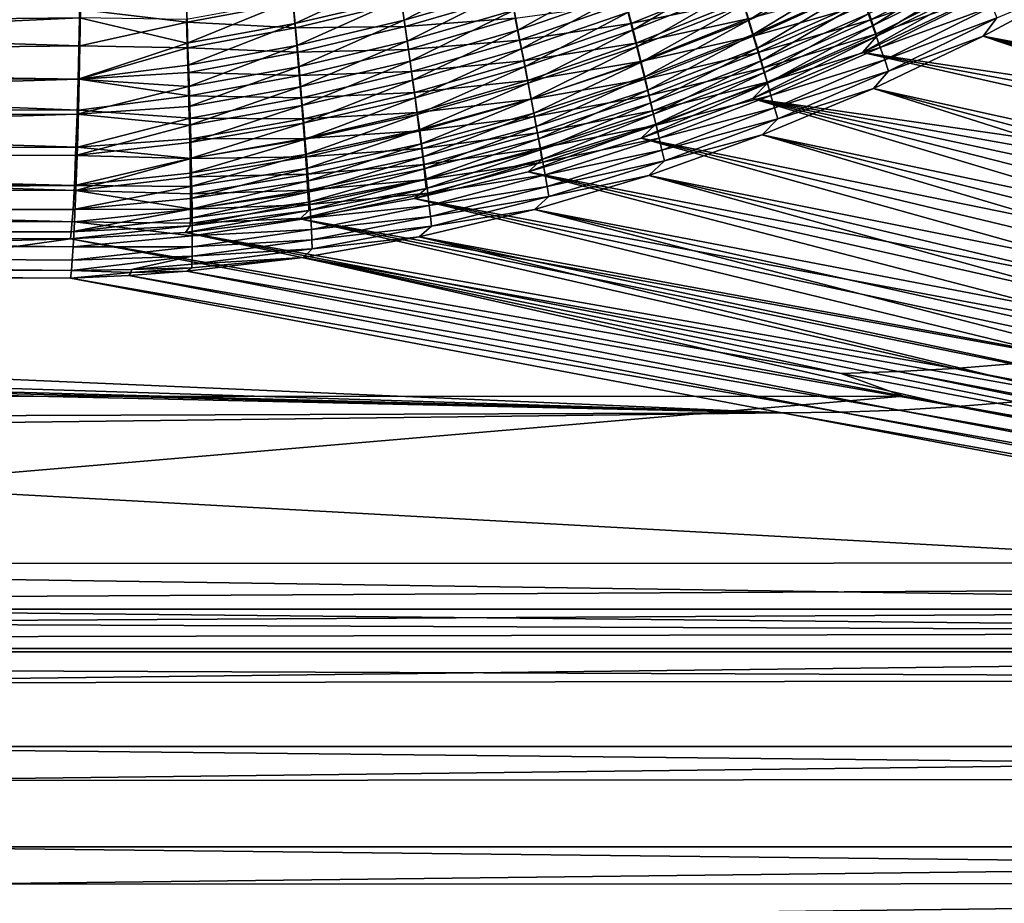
# Model space of a CAD drawing. Header units: metres. Extents: x -900 to 900, y -400 to 400.
# Tile 160 of 241: x 432 to 507, y -333 to -266. Entities that reach past the tile are written whole.
import ezdxf

# ---------------------------------------------------------------- set-up
doc = ezdxf.new("R2010")
doc.units = ezdxf.units.M

msp = doc.modelspace()

# ---------------------------------------------------------------- linework, layer by layer
at = {"layer": 'top'}
for points in [[(504.764069, -264.420868, -451.867432), (570.326721, -274.474243, -353.79895), (512.808044, -260.098267, -452.990143)], [(495.465881, -261.071411, -465.091858), (487.50293, -264.66687, -464.230652), (487.866486, -265.854248, -462.258942)], [(495.897308, -262.248932, -463.184845), (495.465881, -261.071411, -465.091858), (487.866486, -265.854248, -462.258942)], [(469.325104, -261.887573, -473.752411), (461.360962, -264.205658, -473.096497), (461.602509, -265.877258, -471.266296)], [(469.656708, -263.536346, -471.995331), (469.325104, -261.887573, -473.752411), (461.602509, -265.877258, -471.266296)], [(505.134094, -261.76944, -463.669647), (497.129272, -265.834259, -462.716797), (496.706238, -264.669159, -464.76944)], [(505.045349, -261.361603, -458.223175), (497.024231, -265.365051, -457.200165), (497.342133, -266.25946, -455.12915)], [(505.592682, -262.854706, -461.635498), (497.129272, -265.834259, -462.716797), (505.134094, -261.76944, -463.669647)], [(505.420898, -262.259888, -456.212219), (505.045349, -261.361603, -458.223175), (497.342133, -266.25946, -455.12915)], [(453.107208, -264.351135, -474.21933), (453.265381, -266.117676, -472.385132), (461.106201, -262.460815, -474.854584)], [(453.265381, -266.117676, -472.385132), (461.360962, -264.205658, -473.096497), (461.106201, -262.460815, -474.854584)], [(469.97168, -265.114563, -470.171021), (470.26947, -266.619537, -468.282349), (477.967896, -262.357849, -470.9086)], [(470.26947, -266.619537, -468.282349), (478.347412, -263.844452, -469.091064), (477.967896, -262.357849, -470.9086)], [(479.044586, -266.603699, -465.277679), (486.70224, -262.078552, -468.019196), (478.706543, -265.260559, -467.213226)], [(487.114685, -263.407715, -466.151917), (486.70224, -262.078552, -468.019196), (479.044586, -266.603699, -465.277679)], [(495.897308, -262.248932, -463.184845), (487.866486, -265.854248, -462.258942), (488.204803, -266.968109, -460.24057)], [(496.301239, -263.358154, -461.231537), (495.897308, -262.248932, -463.184845), (488.204803, -266.968109, -460.24057)], [(505.420898, -262.259888, -456.212219), (497.342133, -266.25946, -455.12915), (497.630188, -267.07901, -453.02594)], [(505.764374, -263.088379, -454.168579), (505.420898, -262.259888, -456.212219), (497.630188, -267.07901, -453.02594)], [(340.571289, -262.877563, -478.262939), (340.497589, -266.703217, -474.515503), (436.904205, -263.042786, -476.555084)], [(340.497589, -266.703217, -474.515503), (436.851135, -265.679138, -474.052673), (436.904205, -263.042786, -476.555084)], [(486.894348, -262.905365, -471.748047), (478.8815, -266.126617, -470.96759), (478.48407, -264.564972, -472.877502)], [(487.350891, -264.372803, -469.845306), (478.8815, -266.126617, -470.96759), (486.894348, -262.905365, -471.748047)], [(496.301239, -263.358154, -461.231537), (488.204803, -266.968109, -460.24057), (488.517426, -268.006805, -458.179291)], [(496.677063, -264.3974, -459.235474), (496.301239, -263.358154, -461.231537), (488.517426, -268.006805, -458.179291)], [(497.630188, -267.07901, -453.02594), (496.536896, -268.336151, -450.645538), (505.764374, -263.088379, -454.168579)], [(496.536896, -268.336151, -450.645538), (504.764069, -264.420868, -451.867432), (505.764374, -263.088379, -454.168579)], [(505.592682, -262.854706, -461.635498), (497.522858, -266.925812, -460.619263), (497.129272, -265.834259, -462.716797)], [(506.019012, -263.869873, -459.56012), (497.522858, -266.925812, -460.619263), (505.592682, -262.854706, -461.635498)], [(513.880615, -262.695221, -454.058746), (505.72049, -267.086029, -452.873993), (506.772003, -265.683319, -455.29953)], [(505.72049, -267.086029, -452.873993), (513.880615, -262.695221, -454.058746), (567.71814, -278.742065, -355.18512)], [(445.054077, -266.020081, -477.550995), (436.941589, -265.041046, -478.792389), (444.981171, -263.981232, -479.390717)], [(453.141541, -264.522949, -478.190674), (445.054077, -266.020081, -477.550995), (444.981171, -263.981232, -479.390717)], [(469.718384, -263.986572, -475.861816), (461.667511, -266.354431, -475.168915), (461.400879, -264.521667, -477.016144)], [(469.656708, -263.536346, -471.995331), (461.602509, -265.877258, -471.266296), (461.830322, -267.472809, -469.367096)], [(470.065552, -265.718536, -474.015533), (461.667511, -266.354431, -475.168915), (469.718384, -263.986572, -475.861816)], [(469.97168, -265.114563, -470.171021), (469.656708, -263.536346, -471.995331), (461.830322, -267.472809, -469.367096)], [(470.549561, -268.048584, -466.332031), (478.347412, -263.844452, -469.091064), (470.26947, -266.619537, -468.282349)], [(470.549561, -268.048584, -466.332031), (478.706543, -265.260559, -467.213226), (478.347412, -263.844452, -469.091064)], [(479.044586, -266.603699, -465.277679), (479.360931, -267.871429, -463.287262), (487.114685, -263.407715, -466.151917)], [(479.360931, -267.871429, -463.287262), (487.50293, -264.66687, -464.230652), (487.114685, -263.407715, -466.151917)], [(496.254333, -263.43222, -466.773468), (488.189423, -267.091675, -465.864136), (487.782837, -265.769043, -467.883087)], [(496.706238, -264.669159, -464.76944), (488.189423, -267.091675, -465.864136), (496.254333, -263.43222, -466.773468)], [(506.019012, -263.869873, -459.56012), (497.886383, -267.942047, -458.48053), (497.522858, -266.925812, -460.619263)], [(506.412354, -264.813293, -457.446991), (497.886383, -267.942047, -458.48053), (506.019012, -263.869873, -459.56012)], [(340.600128, -264.878418, -480.498047), (436.885895, -267.807922, -476.166199), (340.522736, -268.896362, -476.562286)], [(436.941589, -265.041046, -478.792389), (436.885895, -267.807922, -476.166199), (340.600128, -264.878418, -480.498047)], [(444.998718, -265.826019, -473.535126), (445.057251, -267.607117, -471.619995), (453.107208, -264.351135, -474.21933)], [(453.316986, -266.458099, -476.345215), (445.054077, -266.020081, -477.550995), (453.141541, -264.522949, -478.190674)], [(445.057251, -267.607117, -471.619995), (453.265381, -266.117676, -472.385132), (453.107208, -264.351135, -474.21933)], [(461.400879, -264.521667, -477.016144), (453.316986, -266.458099, -476.345215), (453.141541, -264.522949, -478.190674)], [(461.360962, -264.205658, -473.096497), (453.265381, -266.117676, -472.385132), (453.413696, -267.805359, -470.476746)], [(461.667511, -266.354431, -475.168915), (453.316986, -266.458099, -476.345215), (461.400879, -264.521667, -477.016144)], [(461.602509, -265.877258, -471.266296), (461.360962, -264.205658, -473.096497), (453.413696, -267.805359, -470.476746)], [(478.48407, -264.564972, -472.877502), (470.395264, -267.376343, -472.098633), (470.065552, -265.718536, -474.015533)], [(478.8815, -266.126617, -470.96759), (470.395264, -267.376343, -472.098633), (478.48407, -264.564972, -472.877502)], [(487.350891, -264.372803, -469.845306), (479.257507, -267.614166, -468.994324), (478.8815, -266.126617, -470.96759)], [(487.782837, -265.769043, -467.883087), (479.257507, -267.614166, -468.994324), (487.350891, -264.372803, -469.845306)], [(487.50293, -264.66687, -464.230652), (479.360931, -267.871429, -463.287262), (479.655151, -269.06192, -461.245758)], [(487.866486, -265.854248, -462.258942), (487.50293, -264.66687, -464.230652), (479.655151, -269.06192, -461.245758)], [(496.706238, -264.669159, -464.76944), (488.570099, -268.338837, -463.792206), (488.189423, -267.091675, -465.864136)], [(488.517426, -268.006805, -458.179291), (488.803802, -268.968628, -456.078888), (496.677063, -264.3974, -459.235474)], [(497.129272, -265.834259, -462.716797), (488.570099, -268.338837, -463.792206), (496.706238, -264.669159, -464.76944)], [(488.803802, -268.968628, -456.078888), (497.024231, -265.365051, -457.200165), (496.677063, -264.3974, -459.235474)], [(504.764069, -264.420868, -451.867432), (496.536896, -268.336151, -450.645538), (562.418762, -278.140717, -353.965668)], [(506.412354, -264.813293, -457.446991), (498.219177, -268.881287, -456.304291), (497.886383, -267.942047, -458.48053)], [(506.772003, -265.683319, -455.29953), (498.219177, -268.881287, -456.304291), (506.412354, -264.813293, -457.446991)], [(562.418762, -278.140717, -353.965668), (566.39447, -276.357086, -353.881592), (504.764069, -264.420868, -451.867432)], [(566.39447, -276.357086, -353.881592), (570.326721, -274.474243, -353.79895), (504.764069, -264.420868, -451.867432)], [(445.054077, -266.020081, -477.550995), (436.885895, -267.807922, -476.166199), (436.941589, -265.041046, -478.792389)], [(461.830322, -267.472809, -469.367096), (462.044067, -268.989441, -467.401947), (469.97168, -265.114563, -470.171021)], [(462.044067, -268.989441, -467.401947), (470.26947, -266.619537, -468.282349), (469.97168, -265.114563, -470.171021)], [(470.811371, -269.398956, -464.322906), (478.706543, -265.260559, -467.213226), (470.549561, -268.048584, -466.332031)], [(470.811371, -269.398956, -464.322906), (479.044586, -266.603699, -465.277679), (478.706543, -265.260559, -467.213226)], [(497.024231, -265.365051, -457.200165), (488.803802, -268.968628, -456.078888), (489.063446, -269.851837, -453.943207)], [(497.342133, -266.25946, -455.12915), (497.024231, -265.365051, -457.200165), (489.063446, -269.851837, -453.943207)], [(340.497589, -266.703217, -474.515503), (340.418884, -270.178833, -470.439514), (436.851135, -265.679138, -474.052673)], [(340.418884, -270.178833, -470.439514), (436.740387, -270.364044, -468.727631), (436.851135, -265.679138, -474.052673)], [(436.740387, -270.364044, -468.727631), (445.057251, -267.607117, -471.619995), (436.851135, -265.679138, -474.052673)], [(445.057251, -267.607117, -471.619995), (444.998718, -265.826019, -473.535126), (436.851135, -265.679138, -474.052673)], [(445.121124, -267.976532, -475.623352), (436.885895, -267.807922, -476.166199), (445.054077, -266.020081, -477.550995)], [(453.316986, -266.458099, -476.345215), (445.121124, -267.976532, -475.623352), (445.054077, -266.020081, -477.550995)], [(453.265381, -266.117676, -472.385132), (445.057251, -267.607117, -471.619995), (445.110046, -269.303314, -469.628571)], [(453.413696, -267.805359, -470.476746), (453.265381, -266.117676, -472.385132), (445.110046, -269.303314, -469.628571)], [(461.667511, -266.354431, -475.168915), (453.482391, -268.313568, -474.418274), (453.316986, -266.458099, -476.345215)], [(461.602509, -265.877258, -471.266296), (453.413696, -267.805359, -470.476746), (453.55191, -269.411072, -468.497498)], [(461.920258, -268.110291, -473.246002), (453.482391, -268.313568, -474.418274), (461.667511, -266.354431, -475.168915)], [(461.830322, -267.472809, -469.367096), (461.602509, -265.877258, -471.266296), (453.55191, -269.411072, -468.497498)], [(470.065552, -265.718536, -474.015533), (461.920258, -268.110291, -473.246002), (461.667511, -266.354431, -475.168915)], [(470.395264, -267.376343, -472.098633), (461.920258, -268.110291, -473.246002), (470.065552, -265.718536, -474.015533)], [(478.8815, -266.126617, -470.96759), (470.70697, -268.957153, -470.114075), (470.395264, -267.376343, -472.098633)], [(479.257507, -267.614166, -468.994324), (470.70697, -268.957153, -470.114075), (478.8815, -266.126617, -470.96759)], [(487.782837, -265.769043, -467.883087), (479.61142, -269.024963, -466.960449), (479.257507, -267.614166, -468.994324)], [(488.189423, -267.091675, -465.864136), (479.61142, -269.024963, -466.960449), (487.782837, -265.769043, -467.883087)], [(487.866486, -265.854248, -462.258942), (479.655151, -269.06192, -461.245758), (479.926819, -270.17337, -459.157288)], [(488.204803, -266.968109, -460.24057), (487.866486, -265.854248, -462.258942), (479.926819, -270.17337, -459.157288)], [(497.129272, -265.834259, -462.716797), (488.924316, -269.508728, -461.671234), (488.570099, -268.338837, -463.792206)], [(497.522858, -266.925812, -460.619263), (488.924316, -269.508728, -461.671234), (497.129272, -265.834259, -462.716797)], [(497.342133, -266.25946, -455.12915), (489.063446, -269.851837, -453.943207), (489.295837, -270.654755, -451.77597)], [(497.630188, -267.07901, -453.02594), (497.342133, -266.25946, -455.12915), (489.295837, -270.654755, -451.77597)], [(506.772003, -265.683319, -455.29953), (498.520721, -269.741791, -454.094238), (498.219177, -268.881287, -456.304291)], [(505.72049, -267.086029, -452.873993), (498.520721, -269.741791, -454.094238), (506.772003, -265.683319, -455.29953)], [(453.482391, -268.313568, -474.418274), (445.121124, -267.976532, -475.623352), (453.316986, -266.458099, -476.345215)], [(462.243286, -270.424255, -465.373871), (470.26947, -266.619537, -468.282349), (462.044067, -268.989441, -467.401947)], [(462.243286, -270.424255, -465.373871), (470.549561, -268.048584, -466.332031), (470.26947, -266.619537, -468.282349)], [(471.054413, -270.668121, -462.258087), (479.044586, -266.603699, -465.277679), (470.811371, -269.398956, -464.322906)], [(471.054413, -270.668121, -462.258087), (479.360931, -267.871429, -463.287262), (479.044586, -266.603699, -465.277679)], [(488.189423, -267.091675, -465.864136), (479.942596, -270.356506, -464.868896), (479.61142, -269.024963, -466.960449)], [(488.204803, -266.968109, -460.24057), (479.926819, -270.17337, -459.157288), (480.175537, -271.204041, -457.025909)], [(488.570099, -268.338837, -463.792206), (479.942596, -270.356506, -464.868896), (488.189423, -267.091675, -465.864136)], [(488.517426, -268.006805, -458.179291), (488.204803, -266.968109, -460.24057), (480.175537, -271.204041, -457.025909)], [(489.295837, -270.654755, -451.77597), (488.155823, -271.82077, -449.323639), (497.630188, -267.07901, -453.02594)], [(488.155823, -271.82077, -449.323639), (496.536896, -268.336151, -450.645538), (497.630188, -267.07901, -453.02594)], [(497.522858, -266.925812, -460.619263), (489.251556, -270.599548, -459.505219), (488.924316, -269.508728, -461.671234)], [(497.886383, -267.942047, -458.48053), (489.251556, -270.599548, -459.505219), (497.522858, -266.925812, -460.619263)], [(505.72049, -267.086029, -452.873993), (497.37558, -271.06369, -451.585632), (498.520721, -269.741791, -454.094238)], [(497.37558, -271.06369, -451.585632), (505.72049, -267.086029, -452.873993), (555.512085, -283.908905, -355.348236)], [(555.512085, -283.908905, -355.348236), (505.72049, -267.086029, -452.873993), (559.624451, -282.286499, -355.293549)], [(559.624451, -282.286499, -355.293549), (505.72049, -267.086029, -452.873993), (563.69397, -280.563904, -355.239166)], [(505.72049, -267.086029, -452.873993), (567.71814, -278.742065, -355.18512), (563.69397, -280.563904, -355.239166)], [(436.885895, -267.807922, -476.166199), (436.828918, -270.352386, -473.442017), (340.522736, -268.896362, -476.562286)], [(445.110046, -269.303314, -469.628571), (445.057251, -267.607117, -471.619995), (436.740387, -270.364044, -468.727631)], [(445.121124, -267.976532, -475.623352), (436.828918, -270.352386, -473.442017), (436.885895, -267.807922, -476.166199)], [(453.413696, -267.805359, -470.476746), (445.110046, -269.303314, -469.628571), (445.156952, -270.911377, -467.564484)], [(453.55191, -269.411072, -468.497498), (453.413696, -267.805359, -470.476746), (445.156952, -270.911377, -467.564484)], [(453.55191, -269.411072, -468.497498), (453.679749, -270.931824, -466.450775), (461.830322, -267.472809, -469.367096)], [(453.679749, -270.931824, -466.450775), (462.044067, -268.989441, -467.401947), (461.830322, -267.472809, -469.367096)], [(470.395264, -267.376343, -472.098633), (462.158661, -269.786163, -471.250549), (461.920258, -268.110291, -473.246002)], [(470.70697, -268.957153, -470.114075), (462.158661, -269.786163, -471.250549), (470.395264, -267.376343, -472.098633)], [(479.257507, -267.614166, -468.994324), (471.000122, -270.45813, -468.064789), (470.70697, -268.957153, -470.114075)], [(479.61142, -269.024963, -466.960449), (471.000122, -270.45813, -468.064789), (479.257507, -267.614166, -468.994324)], [(471.278351, -271.854187, -460.141663), (479.360931, -267.871429, -463.287262), (471.054413, -270.668121, -462.258087)], [(479.655151, -269.06192, -461.245758), (479.360931, -267.871429, -463.287262), (471.278351, -271.854187, -460.141663)], [(445.182251, -269.847168, -473.611664), (436.828918, -270.352386, -473.442017), (445.121124, -267.976532, -475.623352)], [(453.482391, -268.313568, -474.418274), (445.182251, -269.847168, -473.611664), (445.121124, -267.976532, -475.623352)], [(453.637512, -270.086151, -472.413391), (445.182251, -269.847168, -473.611664), (453.482391, -268.313568, -474.418274)], [(461.920258, -268.110291, -473.246002), (453.637512, -270.086151, -472.413391), (453.482391, -268.313568, -474.418274)], [(462.158661, -269.786163, -471.250549), (453.637512, -270.086151, -472.413391), (461.920258, -268.110291, -473.246002)], [(462.427582, -271.774384, -463.28598), (470.549561, -268.048584, -466.332031), (462.243286, -270.424255, -465.373871)], [(462.427582, -271.774384, -463.28598), (470.811371, -269.398956, -464.322906), (470.549561, -268.048584, -466.332031)], [(488.570099, -268.338837, -463.792206), (480.250549, -271.606781, -462.723724), (479.942596, -270.356506, -464.868896)], [(480.175537, -271.204041, -457.025909), (480.400848, -272.152222, -454.855713), (488.517426, -268.006805, -458.179291)], [(488.924316, -269.508728, -461.671234), (480.250549, -271.606781, -462.723724), (488.570099, -268.338837, -463.792206)], [(480.400848, -272.152222, -454.855713), (488.803802, -268.968628, -456.078888), (488.517426, -268.006805, -458.179291)], [(496.536896, -268.336151, -450.645538), (488.155823, -271.82077, -449.323639), (554.347351, -281.404938, -354.138031)], [(497.886383, -267.942047, -458.48053), (489.551331, -271.609528, -457.298126), (489.251556, -270.599548, -459.505219)], [(498.219177, -268.881287, -456.304291), (489.551331, -271.609528, -457.298126), (497.886383, -267.942047, -458.48053)], [(496.536896, -268.336151, -450.645538), (558.402222, -279.8237, -354.051178), (562.418762, -278.140717, -353.965668)], [(558.402222, -279.8237, -354.051178), (496.536896, -268.336151, -450.645538), (554.347351, -281.404938, -354.138031)], [(340.522736, -268.896362, -476.562286), (436.769562, -272.730377, -470.571411), (340.440094, -272.546661, -472.281403)], [(340.522736, -268.896362, -476.562286), (436.828918, -270.352386, -473.442017), (436.769562, -272.730377, -470.571411)], [(445.156952, -270.911377, -467.564484), (445.110046, -269.303314, -469.628571), (436.740387, -270.364044, -468.727631)], [(453.679749, -270.931824, -466.450775), (453.796936, -272.364563, -464.339935), (462.044067, -268.989441, -467.401947)], [(453.796936, -272.364563, -464.339935), (462.243286, -270.424255, -465.373871), (462.044067, -268.989441, -467.401947)], [(470.70697, -268.957153, -470.114075), (462.382263, -271.379089, -469.185822), (462.158661, -269.786163, -471.250549)], [(471.000122, -270.45813, -468.064789), (462.382263, -271.379089, -469.185822), (470.70697, -268.957153, -470.114075)], [(479.61142, -269.024963, -466.960449), (471.274109, -271.876404, -465.953735), (471.000122, -270.45813, -468.064789)], [(479.942596, -270.356506, -464.868896), (471.274109, -271.876404, -465.953735), (479.61142, -269.024963, -466.960449)], [(479.655151, -269.06192, -461.245758), (471.278351, -271.854187, -460.141663), (471.482819, -272.955353, -457.978058)], [(479.926819, -270.17337, -459.157288), (479.655151, -269.06192, -461.245758), (471.482819, -272.955353, -457.978058)], [(488.803802, -268.968628, -456.078888), (480.400848, -272.152222, -454.855713), (480.602386, -273.016144, -452.650787)], [(489.063446, -269.851837, -453.943207), (488.803802, -268.968628, -456.078888), (480.602386, -273.016144, -452.650787)], [(498.219177, -268.881287, -456.304291), (489.823029, -272.536896, -455.053955), (489.551331, -271.609528, -457.298126)], [(498.520721, -269.741791, -454.094238), (489.823029, -272.536896, -455.053955), (498.219177, -268.881287, -456.304291)], [(445.237335, -271.628632, -471.519806), (436.828918, -270.352386, -473.442017), (445.182251, -269.847168, -473.611664)], [(445.156952, -270.911377, -467.564484), (445.197937, -272.428131, -465.431458), (453.55191, -269.411072, -468.497498)], [(453.637512, -270.086151, -472.413391), (445.237335, -271.628632, -471.519806), (445.182251, -269.847168, -473.611664)], [(445.197937, -272.428131, -465.431458), (453.679749, -270.931824, -466.450775), (453.55191, -269.411072, -468.497498)], [(453.782043, -271.772644, -470.334076), (445.237335, -271.628632, -471.519806), (453.637512, -270.086151, -472.413391)], [(462.158661, -269.786163, -471.250549), (453.782043, -271.772644, -470.334076), (453.637512, -270.086151, -472.413391)], [(462.382263, -271.379089, -469.185822), (453.782043, -271.772644, -470.334076), (462.158661, -269.786163, -471.250549)], [(462.427582, -271.774384, -463.28598), (462.596527, -273.03714, -461.141571), (470.811371, -269.398956, -464.322906)], [(462.596527, -273.03714, -461.141571), (471.054413, -270.668121, -462.258087), (470.811371, -269.398956, -464.322906)], [(488.924316, -269.508728, -461.671234), (480.534882, -272.774017, -460.529175), (480.250549, -271.606781, -462.723724)], [(489.251556, -270.599548, -459.505219), (480.534882, -272.774017, -460.529175), (488.924316, -269.508728, -461.671234)], [(489.063446, -269.851837, -453.943207), (480.602386, -273.016144, -452.650787), (480.779694, -273.794037, -450.415192)], [(489.295837, -270.654755, -451.77597), (489.063446, -269.851837, -453.943207), (480.779694, -273.794037, -450.415192)], [(498.520721, -269.741791, -454.094238), (490.066193, -273.379852, -452.776703), (489.823029, -272.536896, -455.053955)], [(497.37558, -271.06369, -451.585632), (490.066193, -273.379852, -452.776703), (498.520721, -269.741791, -454.094238)], [(340.418884, -270.178833, -470.439514), (340.335846, -273.277374, -466.067139), (436.740387, -270.364044, -468.727631)], [(340.335846, -273.277374, -466.067139), (436.664856, -273.025452, -465.030182), (436.740387, -270.364044, -468.727631)], [(436.740387, -270.364044, -468.727631), (436.664856, -273.025452, -465.030182), (445.156952, -270.911377, -467.564484)], [(445.237335, -271.628632, -471.519806), (436.769562, -272.730377, -470.571411), (436.828918, -270.352386, -473.442017)], [(453.903229, -273.706207, -462.168304), (462.243286, -270.424255, -465.373871), (453.796936, -272.364563, -464.339935)], [(453.903229, -273.706207, -462.168304), (462.427582, -271.774384, -463.28598), (462.243286, -270.424255, -465.373871)], [(471.000122, -270.45813, -468.064789), (462.590698, -272.886017, -467.055023), (462.382263, -271.379089, -469.185822)], [(471.274109, -271.876404, -465.953735), (462.590698, -272.886017, -467.055023), (471.000122, -270.45813, -468.064789)], [(462.749939, -274.210541, -458.94516), (471.054413, -270.668121, -462.258087), (462.596527, -273.03714, -461.141571)], [(462.749939, -274.210541, -458.94516), (471.278351, -271.854187, -460.141663), (471.054413, -270.668121, -462.258087)], [(479.942596, -270.356506, -464.868896), (471.528442, -273.209351, -463.784119), (471.274109, -271.876404, -465.953735)], [(479.926819, -270.17337, -459.157288), (471.482819, -272.955353, -457.978058), (471.667572, -273.969818, -455.771698)], [(480.250549, -271.606781, -462.723724), (471.528442, -273.209351, -463.784119), (479.942596, -270.356506, -464.868896)], [(480.175537, -271.204041, -457.025909), (479.926819, -270.17337, -459.157288), (471.667572, -273.969818, -455.771698)], [(480.779694, -273.794037, -450.415192), (479.650085, -274.851288, -447.900909), (489.295837, -270.654755, -451.77597)], [(479.650085, -274.851288, -447.900909), (488.155823, -271.82077, -449.323639), (489.295837, -270.654755, -451.77597)], [(489.251556, -270.599548, -459.505219), (480.795135, -273.856323, -458.289612), (480.534882, -272.774017, -460.529175)], [(489.551331, -271.609528, -457.298126), (480.795135, -273.856323, -458.289612), (489.251556, -270.599548, -459.505219)], [(436.664856, -273.025452, -465.030182), (445.197937, -272.428131, -465.431458), (445.156952, -270.911377, -467.564484)], [(445.286285, -273.317566, -469.351654), (436.769562, -272.730377, -470.571411), (445.237335, -271.628632, -471.519806)], [(445.197937, -272.428131, -465.431458), (445.232819, -273.850342, -463.233154), (453.679749, -270.931824, -466.450775)], [(445.232819, -273.850342, -463.233154), (453.796936, -272.364563, -464.339935), (453.679749, -270.931824, -466.450775)], [(453.782043, -271.772644, -470.334076), (445.286285, -273.317566, -469.351654), (445.237335, -271.628632, -471.519806)], [(462.382263, -271.379089, -469.185822), (453.91568, -273.369812, -468.183899), (453.782043, -271.772644, -470.334076)], [(462.590698, -272.886017, -467.055023), (453.91568, -273.369812, -468.183899), (462.382263, -271.379089, -469.185822)], [(480.250549, -271.606781, -462.723724), (471.762726, -274.454926, -461.560333), (471.528442, -273.209351, -463.784119)], [(471.667572, -273.969818, -455.771698), (471.832214, -274.895813, -453.527008), (480.175537, -271.204041, -457.025909)], [(480.534882, -272.774017, -460.529175), (471.762726, -274.454926, -461.560333), (480.250549, -271.606781, -462.723724)], [(471.832214, -274.895813, -453.527008), (480.400848, -272.152222, -454.855713), (480.175537, -271.204041, -457.025909)], [(489.551331, -271.609528, -457.298126), (481.030884, -274.851898, -456.009247), (480.795135, -273.856323, -458.289612)], [(489.823029, -272.536896, -455.053955), (481.030884, -274.851898, -456.009247), (489.551331, -271.609528, -457.298126)], [(497.37558, -271.06369, -451.585632), (488.875488, -274.604492, -450.192993), (490.066193, -273.379852, -452.776703)], [(488.875488, -274.604492, -450.192993), (497.37558, -271.06369, -451.585632), (547.168518, -286.849579, -355.458313)], [(547.168518, -286.849579, -355.458313), (497.37558, -271.06369, -451.585632), (551.359253, -285.430206, -355.403168)], [(497.37558, -271.06369, -451.585632), (555.512085, -283.908905, -355.348236), (551.359253, -285.430206, -355.403168)], [(453.796936, -272.364563, -464.339935), (445.232819, -273.850342, -463.233154), (445.261566, -275.174774, -460.973297)], [(445.261566, -275.174774, -460.973297), (453.903229, -273.706207, -462.168304), (453.796936, -272.364563, -464.339935)], [(453.91568, -273.369812, -468.183899), (445.286285, -273.317566, -469.351654), (453.782043, -271.772644, -470.334076)], [(453.903229, -273.706207, -462.168304), (453.998322, -274.953949, -459.939545), (462.427582, -271.774384, -463.28598)], [(453.998322, -274.953949, -459.939545), (462.596527, -273.03714, -461.141571), (462.427582, -271.774384, -463.28598)], [(471.274109, -271.876404, -465.953735), (462.783447, -274.303986, -464.861359), (462.590698, -272.886017, -467.055023)], [(471.278351, -271.854187, -460.141663), (462.749939, -274.210541, -458.94516), (462.887573, -275.292816, -456.701569)], [(471.528442, -273.209351, -463.784119), (462.783447, -274.303986, -464.861359), (471.274109, -271.876404, -465.953735)], [(471.482819, -272.955353, -457.978058), (471.278351, -271.854187, -460.141663), (462.887573, -275.292816, -456.701569)], [(480.400848, -272.152222, -454.855713), (471.832214, -274.895813, -453.527008), (471.976501, -275.731537, -451.248383)], [(480.602386, -273.016144, -452.650787), (480.400848, -272.152222, -454.855713), (471.976501, -275.731537, -451.248383)], [(537.792786, -286.707977, -354.497742), (488.155823, -271.82077, -449.323639), (479.650085, -274.851288, -447.900909)], [(541.976929, -285.535736, -354.406097), (546.132324, -284.261078, -354.315552), (488.155823, -271.82077, -449.323639)], [(546.132324, -284.261078, -354.315552), (550.256592, -282.884094, -354.226166), (488.155823, -271.82077, -449.323639)], [(488.155823, -271.82077, -449.323639), (550.256592, -282.884094, -354.226166), (554.347351, -281.404938, -354.138031)], [(537.792786, -286.707977, -354.497742), (541.976929, -285.535736, -354.406097), (488.155823, -271.82077, -449.323639)], [(340.335846, -273.277374, -466.067139), (340.249023, -275.971863, -461.430695), (436.664856, -273.025452, -465.030182)], [(340.249023, -275.971863, -461.430695), (436.557739, -276.171478, -459.708313), (436.664856, -273.025452, -465.030182)], [(340.440094, -272.546661, -472.281403), (436.690247, -275.525055, -466.688873), (340.352875, -275.800964, -467.68927)], [(436.769562, -272.730377, -470.571411), (436.690247, -275.525055, -466.688873), (340.440094, -272.546661, -472.281403)], [(436.664856, -273.025452, -465.030182), (436.557739, -276.171478, -459.708313), (445.232819, -273.850342, -463.233154)], [(445.197937, -272.428131, -465.431458), (436.664856, -273.025452, -465.030182), (445.232819, -273.850342, -463.233154)], [(445.286285, -273.317566, -469.351654), (436.690247, -275.525055, -466.688873), (436.769562, -272.730377, -470.571411)], [(462.590698, -272.886017, -467.055023), (454.038177, -274.874512, -465.966339), (453.91568, -273.369812, -468.183899)], [(453.998322, -274.953949, -459.939545), (454.082153, -276.105774, -457.6586), (462.596527, -273.03714, -461.141571)], [(462.783447, -274.303986, -464.861359), (454.038177, -274.874512, -465.966339), (462.590698, -272.886017, -467.055023)], [(454.082153, -276.105774, -457.6586), (462.749939, -274.210541, -458.94516), (462.596527, -273.03714, -461.141571)], [(471.482819, -272.955353, -457.978058), (462.887573, -275.292816, -456.701569), (463.009216, -276.282104, -454.415588)], [(471.667572, -273.969818, -455.771698), (471.482819, -272.955353, -457.978058), (463.009216, -276.282104, -454.415588)], [(480.534882, -272.774017, -460.529175), (471.976654, -275.611237, -459.287018), (471.762726, -274.454926, -461.560333)], [(480.602386, -273.016144, -452.650787), (471.976501, -275.731537, -451.248383), (472.100098, -276.47522, -448.940277)], [(480.795135, -273.856323, -458.289612), (471.976654, -275.611237, -459.287018), (480.534882, -272.774017, -460.529175)], [(480.779694, -273.794037, -450.415192), (480.602386, -273.016144, -452.650787), (472.100098, -276.47522, -448.940277)], [(489.823029, -272.536896, -455.053955), (481.241669, -275.758881, -453.692444), (481.030884, -274.851898, -456.009247)], [(490.066193, -273.379852, -452.776703), (481.241669, -275.758881, -453.692444), (489.823029, -272.536896, -455.053955)], [(445.232819, -273.850342, -463.233154), (436.557739, -276.171478, -459.708313), (445.261566, -275.174774, -460.973297)], [(445.32901, -274.910522, -467.111084), (436.690247, -275.525055, -466.688873), (445.286285, -273.317566, -469.351654)], [(445.261566, -275.174774, -460.973297), (445.284058, -276.398407, -458.655853), (453.903229, -273.706207, -462.168304)], [(445.284058, -276.398407, -458.655853), (453.998322, -274.953949, -459.939545), (453.903229, -273.706207, -462.168304)], [(453.91568, -273.369812, -468.183899), (445.32901, -274.910522, -467.111084), (445.286285, -273.317566, -469.351654)], [(454.038177, -274.874512, -465.966339), (445.32901, -274.910522, -467.111084), (453.91568, -273.369812, -468.183899)], [(471.528442, -273.209351, -463.784119), (462.960175, -275.630096, -462.608337), (462.783447, -274.303986, -464.861359)], [(471.762726, -274.454926, -461.560333), (462.960175, -275.630096, -462.608337), (471.528442, -273.209351, -463.784119)], [(472.100098, -276.47522, -448.940277), (471.048981, -277.404327, -446.376526), (480.779694, -273.794037, -450.415192)], [(471.048981, -277.404327, -446.376526), (479.650085, -274.851288, -447.900909), (480.779694, -273.794037, -450.415192)], [(480.795135, -273.856323, -458.289612), (472.169861, -276.676453, -456.968781), (471.976654, -275.611237, -459.287018)], [(481.030884, -274.851898, -456.009247), (472.169861, -276.676453, -456.968781), (480.795135, -273.856323, -458.289612)], [(490.066193, -273.379852, -452.776703), (481.427094, -276.575439, -451.343445), (481.241669, -275.758881, -453.692444)], [(488.875488, -274.604492, -450.192993), (481.427094, -276.575439, -451.343445), (490.066193, -273.379852, -452.776703)], [(462.783447, -274.303986, -464.861359), (454.149261, -276.283508, -463.684967), (454.038177, -274.874512, -465.966339)], [(454.154602, -277.159882, -455.330627), (462.749939, -274.210541, -458.94516), (454.082153, -276.105774, -457.6586)], [(462.960175, -275.630096, -462.608337), (454.149261, -276.283508, -463.684967), (462.783447, -274.303986, -464.861359)], [(462.887573, -275.292816, -456.701569), (462.749939, -274.210541, -458.94516), (454.154602, -277.159882, -455.330627)], [(471.762726, -274.454926, -461.560333), (463.120575, -276.862305, -460.30072), (462.960175, -275.630096, -462.608337)], [(463.009216, -276.282104, -454.415588), (463.114685, -277.176666, -452.091949), (471.667572, -273.969818, -455.771698)], [(463.114685, -277.176666, -452.091949), (471.832214, -274.895813, -453.527008), (471.667572, -273.969818, -455.771698)], [(471.976654, -275.611237, -459.287018), (463.120575, -276.862305, -460.30072), (471.762726, -274.454926, -461.560333)], [(488.875488, -274.604492, -450.192993), (480.249939, -277.684723, -448.695404), (481.427094, -276.575439, -451.343445)], [(480.249939, -277.684723, -448.695404), (488.875488, -274.604492, -450.192993), (538.683228, -289.379333, -355.569061)], [(488.875488, -274.604492, -450.192993), (542.942322, -288.166168, -355.513641), (538.683228, -289.379333, -355.569061)], [(542.942322, -288.166168, -355.513641), (488.875488, -274.604492, -450.192993), (547.168518, -286.849579, -355.458313)], [(436.557739, -276.171478, -459.708313), (445.284058, -276.398407, -458.655853), (445.261566, -275.174774, -460.973297)], [(445.365356, -276.404144, -464.801971), (436.690247, -275.525055, -466.688873), (445.32901, -274.910522, -467.111084)], [(445.284058, -276.398407, -458.655853), (445.300323, -277.519318, -456.286194), (453.998322, -274.953949, -459.939545)], [(445.300323, -277.519318, -456.286194), (454.082153, -276.105774, -457.6586), (453.998322, -274.953949, -459.939545)], [(454.038177, -274.874512, -465.966339), (445.365356, -276.404144, -464.801971), (445.32901, -274.910522, -467.111084)], [(454.149261, -276.283508, -463.684967), (445.365356, -276.404144, -464.801971), (454.038177, -274.874512, -465.966339)], [(462.887573, -275.292816, -456.701569), (454.154602, -277.159882, -455.330627), (454.215576, -278.114471, -452.960876)], [(463.009216, -276.282104, -454.415588), (462.887573, -275.292816, -456.701569), (454.215576, -278.114471, -452.960876)], [(471.832214, -274.895813, -453.527008), (463.114685, -277.176666, -452.091949), (463.203735, -277.97464, -449.735535)], [(471.976501, -275.731537, -451.248383), (471.832214, -274.895813, -453.527008), (463.203735, -277.97464, -449.735535)], [(529.348022, -288.744659, -354.684082), (479.650085, -274.851288, -447.900909), (471.048981, -277.404327, -446.376526)], [(481.030884, -274.851898, -456.009247), (472.342041, -277.648621, -454.610291), (472.169861, -276.676453, -456.968781)], [(481.241669, -275.758881, -453.692444), (472.342041, -277.648621, -454.610291), (481.030884, -274.851898, -456.009247)], [(533.582336, -287.777649, -354.590424), (537.792786, -286.707977, -354.497742), (479.650085, -274.851288, -447.900909)], [(529.348022, -288.744659, -354.684082), (533.582336, -287.777649, -354.590424), (479.650085, -274.851288, -447.900909)], [(243.878418, -278.058044, -458.104736), (436.46106, -278.446533, -454.837891), (340.249023, -275.971863, -461.430695)], [(436.46106, -278.446533, -454.837891), (436.557739, -276.171478, -459.708313), (340.249023, -275.971863, -461.430695)], [(340.352875, -275.800964, -467.68927), (436.577698, -278.829712, -461.098785), (340.261688, -278.630859, -462.819794)], [(436.690247, -275.525055, -466.688873), (436.577698, -278.829712, -461.098785), (340.352875, -275.800964, -467.68927)], [(445.365356, -276.404144, -464.801971), (436.577698, -278.829712, -461.098785), (436.690247, -275.525055, -466.688873)], [(454.082153, -276.105774, -457.6586), (445.300323, -277.519318, -456.286194), (445.310333, -278.535645, -453.869995)], [(445.310333, -278.535645, -453.869995), (454.154602, -277.159882, -455.330627), (454.082153, -276.105774, -457.6586)], [(462.960175, -275.630096, -462.608337), (454.248627, -277.593811, -461.343567), (454.149261, -276.283508, -463.684967)], [(463.120575, -276.862305, -460.30072), (454.248627, -277.593811, -461.343567), (462.960175, -275.630096, -462.608337)], [(471.976654, -275.611237, -459.287018), (463.264465, -277.998749, -457.943542), (463.120575, -276.862305, -460.30072)], [(471.976501, -275.731537, -451.248383), (463.203735, -277.97464, -449.735535), (463.276154, -278.674255, -447.351044)], [(472.169861, -276.676453, -456.968781), (463.264465, -277.998749, -457.943542), (471.976654, -275.611237, -459.287018)], [(472.100098, -276.47522, -448.940277), (471.976501, -275.731537, -451.248383), (463.276154, -278.674255, -447.351044)], [(481.241669, -275.758881, -453.692444), (472.492859, -278.52594, -452.216187), (472.342041, -277.648621, -454.610291)], [(481.427094, -276.575439, -451.343445), (472.492859, -278.52594, -452.216187), (481.241669, -275.758881, -453.692444)], [(436.557739, -276.171478, -459.708313), (436.46106, -278.446533, -454.837891), (445.284058, -276.398407, -458.655853)], [(436.46106, -278.446533, -454.837891), (445.300323, -277.519318, -456.286194), (445.284058, -276.398407, -458.655853)], [(445.395264, -277.795074, -462.428162), (436.577698, -278.829712, -461.098785), (445.365356, -276.404144, -464.801971)], [(454.149261, -276.283508, -463.684967), (445.395264, -277.795074, -462.428162), (445.365356, -276.404144, -464.801971)], [(454.248627, -277.593811, -461.343567), (445.395264, -277.795074, -462.428162), (454.149261, -276.283508, -463.684967)], [(454.215576, -278.114471, -452.960876), (454.264923, -278.967712, -450.554535), (463.009216, -276.282104, -454.415588)], [(463.120575, -276.862305, -460.30072), (454.336212, -278.803345, -458.947357), (454.248627, -277.593811, -461.343567)], [(454.264923, -278.967712, -450.554535), (463.114685, -277.176666, -452.091949), (463.009216, -276.282104, -454.415588)], [(463.264465, -277.998749, -457.943542), (454.336212, -278.803345, -458.947357), (463.120575, -276.862305, -460.30072)], [(463.276154, -278.674255, -447.351044), (462.380798, -279.457703, -444.750305), (472.100098, -276.47522, -448.940277)], [(462.380798, -279.457703, -444.750305), (471.048981, -277.404327, -446.376526), (472.100098, -276.47522, -448.940277)], [(472.169861, -276.676453, -456.968781), (463.391602, -279.037476, -455.541809), (463.264465, -277.998749, -457.943542)], [(472.342041, -277.648621, -454.610291), (463.391602, -279.037476, -455.541809), (472.169861, -276.676453, -456.968781)], [(481.427094, -276.575439, -451.343445), (472.621979, -279.306519, -449.791107), (472.492859, -278.52594, -452.216187)], [(480.249939, -277.684723, -448.695404), (472.621979, -279.306519, -449.791107), (481.427094, -276.575439, -451.343445)], [(445.300323, -277.519318, -456.286194), (436.46106, -278.446533, -454.837891), (445.310333, -278.535645, -453.869995)], [(445.314117, -279.445679, -451.412964), (454.154602, -277.159882, -455.330627), (445.310333, -278.535645, -453.869995)], [(454.215576, -278.114471, -452.960876), (454.154602, -277.159882, -455.330627), (445.314117, -279.445679, -451.412964)], [(454.248627, -277.593811, -461.343567), (445.41864, -279.080139, -459.993927), (445.395264, -277.795074, -462.428162)], [(454.336212, -278.803345, -458.947357), (445.41864, -279.080139, -459.993927), (454.248627, -277.593811, -461.343567)], [(463.114685, -277.176666, -452.091949), (454.264923, -278.967712, -450.554535), (454.302612, -279.717865, -448.116852)], [(463.203735, -277.97464, -449.735535), (463.114685, -277.176666, -452.091949), (454.302612, -279.717865, -448.116852)], [(471.048981, -277.404327, -446.376526), (462.380798, -279.457703, -444.750305), (520.817078, -290.370148, -354.873993)], [(472.342041, -277.648621, -454.610291), (463.50177, -279.976593, -453.100586), (463.391602, -279.037476, -455.541809)], [(472.492859, -278.52594, -452.216187), (463.50177, -279.976593, -453.100586), (472.342041, -277.648621, -454.610291)], [(525.092102, -289.608856, -354.778625), (529.348022, -288.744659, -354.684082), (471.048981, -277.404327, -446.376526)], [(525.092102, -289.608856, -354.778625), (471.048981, -277.404327, -446.376526), (520.817078, -290.370148, -354.873993)], [(243.878418, -278.058044, -458.104736), (243.800186, -279.872375, -453.066772), (436.46106, -278.446533, -454.837891)], [(445.41864, -279.080139, -459.993927), (436.577698, -278.829712, -461.098785), (445.395264, -277.795074, -462.428162)], [(445.314117, -279.445679, -451.412964), (445.311676, -280.247589, -448.920715), (454.215576, -278.114471, -452.960876)], [(445.311676, -280.247589, -448.920715), (454.264923, -278.967712, -450.554535), (454.215576, -278.114471, -452.960876)], [(463.203735, -277.97464, -449.735535), (454.302612, -279.717865, -448.116852), (454.328491, -280.363098, -445.652985)], [(463.276154, -278.674255, -447.351044), (463.203735, -277.97464, -449.735535), (454.328491, -280.363098, -445.652985)], [(463.264465, -277.998749, -457.943542), (454.411835, -279.910217, -456.50177), (454.336212, -278.803345, -458.947357)], [(463.391602, -279.037476, -455.541809), (454.411835, -279.910217, -456.50177), (463.264465, -277.998749, -457.943542)], [(480.249939, -277.684723, -448.695404), (471.528625, -280.28064, -447.092163), (472.621979, -279.306519, -449.791107)], [(471.528625, -280.28064, -447.092163), (480.249939, -277.684723, -448.695404), (530.076294, -291.492767, -355.680084)], [(530.076294, -291.492767, -355.680084), (480.249939, -277.684723, -448.695404), (534.393677, -290.488403, -355.624573)], [(480.249939, -277.684723, -448.695404), (538.683228, -289.379333, -355.569061), (534.393677, -290.488403, -355.624573)], [(243.800186, -279.872375, -453.066772), (436.361969, -280.273895, -449.782867), (436.46106, -278.446533, -454.837891)], [(340.261688, -278.630859, -462.819794), (436.476196, -281.219116, -455.983551), (243.880829, -280.831604, -459.247711)], [(436.577698, -278.829712, -461.098785), (436.476196, -281.219116, -455.983551), (340.261688, -278.630859, -462.819794)], [(436.46106, -278.446533, -454.837891), (436.361969, -280.273895, -449.782867), (445.310333, -278.535645, -453.869995)], [(436.361969, -280.273895, -449.782867), (445.314117, -279.445679, -451.412964), (445.310333, -278.535645, -453.869995)], [(445.435455, -280.257233, -457.504822), (436.476196, -281.219116, -455.983551), (436.577698, -278.829712, -461.098785)], [(445.435455, -280.257233, -457.504822), (436.577698, -278.829712, -461.098785), (445.41864, -279.080139, -459.993927)], [(454.302612, -279.717865, -448.116852), (454.264923, -278.967712, -450.554535), (445.30304, -280.939667, -446.398956)], [(454.264923, -278.967712, -450.554535), (445.311676, -280.247589, -448.920715), (445.30304, -280.939667, -446.398956)], [(454.336212, -278.803345, -458.947357), (445.435455, -280.257233, -457.504822), (445.41864, -279.080139, -459.993927)], [(454.411835, -279.910217, -456.50177), (445.435455, -280.257233, -457.504822), (454.336212, -278.803345, -458.947357)], [(454.328491, -280.363098, -445.652985), (453.665863, -280.999969, -443.027008), (463.276154, -278.674255, -447.351044)], [(453.665863, -280.999969, -443.027008), (462.380798, -279.457703, -444.750305), (463.276154, -278.674255, -447.351044)], [(463.391602, -279.037476, -455.541809), (454.475433, -280.912506, -454.012299), (454.411835, -279.910217, -456.50177)], [(463.50177, -279.976593, -453.100586), (454.475433, -280.912506, -454.012299), (463.391602, -279.037476, -455.541809)], [(472.492859, -278.52594, -452.216187), (463.594757, -280.81427, -450.624908), (463.50177, -279.976593, -453.100586)], [(472.621979, -279.306519, -449.791107), (463.594757, -280.81427, -450.624908), (472.492859, -278.52594, -452.216187)], [(243.800186, -279.872375, -453.066772), (243.720795, -281.230286, -447.896118), (436.361969, -280.273895, -449.782867)], [(445.311676, -280.247589, -448.920715), (445.314117, -279.445679, -451.412964), (436.361969, -280.273895, -449.782867)], [(454.328491, -280.363098, -445.652985), (454.302612, -279.717865, -448.116852), (445.288177, -281.520111, -443.853363)], [(454.302612, -279.717865, -448.116852), (445.30304, -280.939667, -446.398956), (445.288177, -281.520111, -443.853363)], [(462.380798, -279.457703, -444.750305), (453.665863, -280.999969, -443.027008), (512.218567, -291.58371, -355.066864)], [(520.817078, -290.370148, -354.873993), (462.380798, -279.457703, -444.750305), (516.525146, -291.028442, -354.970123)], [(462.380798, -279.457703, -444.750305), (512.218567, -291.58371, -355.066864), (516.525146, -291.028442, -354.970123)], [(472.621979, -279.306519, -449.791107), (463.670349, -281.548553, -448.119812), (463.594757, -280.81427, -450.624908)], [(471.528625, -280.28064, -447.092163), (463.670349, -281.548553, -448.119812), (472.621979, -279.306519, -449.791107)], [(243.720795, -281.230286, -447.896118), (436.228851, -281.975739, -442.898987), (436.361969, -280.273895, -449.782867)], [(445.30304, -280.939667, -446.398956), (445.311676, -280.247589, -448.920715), (436.228851, -281.975739, -442.898987)], [(436.228851, -281.975739, -442.898987), (445.311676, -280.247589, -448.920715), (436.361969, -280.273895, -449.782867)], [(445.44574, -281.324493, -454.966858), (436.476196, -281.219116, -455.983551), (445.435455, -280.257233, -457.504822)], [(445.288177, -281.520111, -443.853363), (444.920532, -282.024841, -441.213898), (454.328491, -280.363098, -445.652985)], [(444.920532, -282.024841, -441.213898), (453.665863, -280.999969, -443.027008), (454.328491, -280.363098, -445.652985)], [(454.411835, -279.910217, -456.50177), (445.44574, -281.324493, -454.966858), (445.435455, -280.257233, -457.504822)], [(454.475433, -280.912506, -454.012299), (445.44574, -281.324493, -454.966858), (454.411835, -279.910217, -456.50177)], [(463.50177, -279.976593, -453.100586), (454.526917, -281.808319, -451.484436), (454.475433, -280.912506, -454.012299)], [(463.594757, -280.81427, -450.624908), (454.526917, -281.808319, -451.484436), (463.50177, -279.976593, -453.100586)], [(471.528625, -280.28064, -447.092163), (462.740234, -282.369873, -445.38327), (463.670349, -281.548553, -448.119812)], [(462.740234, -282.369873, -445.38327), (471.528625, -280.28064, -447.092163), (521.368347, -293.185455, -355.791046)], [(521.368347, -293.185455, -355.791046), (471.528625, -280.28064, -447.092163), (525.733643, -292.391937, -355.735596)], [(525.733643, -292.391937, -355.735596), (471.528625, -280.28064, -447.092163), (530.076294, -291.492767, -355.680084)], [(243.720795, -281.230286, -447.896118), (243.616089, -282.115753, -442.661072), (436.228851, -281.975739, -442.898987)], [(243.880829, -280.831604, -459.247711), (436.372101, -283.138306, -450.674438), (243.79866, -282.737122, -453.956512)], [(436.476196, -281.219116, -455.983551), (436.372101, -283.138306, -450.674438), (243.880829, -280.831604, -459.247711)], [(445.288177, -281.520111, -443.853363), (445.30304, -280.939667, -446.398956), (436.228851, -281.975739, -442.898987)], [(445.449524, -282.28009, -452.385956), (436.372101, -283.138306, -450.674438), (436.476196, -281.219116, -455.983551)], [(445.449524, -282.28009, -452.385956), (436.476196, -281.219116, -455.983551), (445.44574, -281.324493, -454.966858)], [(453.665863, -280.999969, -443.027008), (444.920532, -282.024841, -441.213898), (503.570557, -292.384857, -355.261871)], [(454.475433, -280.912506, -454.012299), (445.449524, -282.28009, -452.385956), (445.44574, -281.324493, -454.966858)], [(454.526917, -281.808319, -451.484436), (445.449524, -282.28009, -452.385956), (454.475433, -280.912506, -454.012299)], [(453.665863, -280.999969, -443.027008), (507.899567, -292.035889, -355.164154), (512.218567, -291.58371, -355.066864)], [(507.899567, -292.035889, -355.164154), (453.665863, -280.999969, -443.027008), (503.570557, -292.384857, -355.261871)], [(463.594757, -280.81427, -450.624908), (454.566132, -282.595795, -448.923615), (454.526917, -281.808319, -451.484436)], [(463.670349, -281.548553, -448.119812), (454.566132, -282.595795, -448.923615), (463.594757, -280.81427, -450.624908)], [(0.734328, -294.452209, -341.556), (436.160767, -282.526215, -439.318207), (0.734328, -281.912231, -444.318481)], [(436.160767, -282.526215, -439.318207), (243.616089, -282.115753, -442.661072), (0.734328, -281.912231, -444.318481)], [(243.616089, -282.115753, -442.661072), (436.160767, -282.526215, -439.318207), (436.228851, -281.975739, -442.898987)], [(436.228851, -281.975739, -442.898987), (436.160767, -282.526215, -439.318207), (445.288177, -281.520111, -443.853363)], [(436.160767, -282.526215, -439.318207), (444.920532, -282.024841, -441.213898), (445.288177, -281.520111, -443.853363)], [(444.920532, -282.024841, -441.213898), (436.160767, -282.526215, -439.318207), (494.894165, -292.772522, -355.458405)], [(503.570557, -292.384857, -355.261871), (444.920532, -282.024841, -441.213898), (499.234436, -292.630493, -355.359985)], [(444.920532, -282.024841, -441.213898), (494.894165, -292.772522, -355.458405), (499.234436, -292.630493, -355.359985)], [(454.566132, -282.595795, -448.923615), (445.446747, -283.122101, -449.768127), (454.526917, -281.808319, -451.484436)], [(454.526917, -281.808319, -451.484436), (445.446747, -283.122101, -449.768127), (445.449524, -282.28009, -452.385956)], [(463.670349, -281.548553, -448.119812), (454.592987, -283.273041, -446.335358), (454.566132, -282.595795, -448.923615)], [(462.740234, -282.369873, -445.38327), (454.592987, -283.273041, -446.335358), (463.670349, -281.548553, -448.119812)], [(350.282684, -294.523438, -341.564758), (436.160767, -282.526215, -439.318207), (0.734328, -294.452209, -341.556)], [(243.79866, -282.737122, -453.956512), (436.232239, -284.926239, -443.441681), (243.715302, -284.163269, -448.52597)], [(436.372101, -283.138306, -450.674438), (436.302429, -284.139862, -447.084656), (243.79866, -282.737122, -453.956512)], [(243.79866, -282.737122, -453.956512), (436.302429, -284.139862, -447.084656), (436.232239, -284.926239, -443.441681)], [(499.644653, -294.488739, -341.560486), (436.160767, -282.526215, -439.318207), (350.282684, -294.523438, -341.564758)], [(436.160767, -282.526215, -439.318207), (499.644653, -294.488739, -341.560486), (494.894165, -292.772522, -355.458405)], [(445.446747, -283.122101, -449.768127), (436.372101, -283.138306, -450.674438), (445.449524, -282.28009, -452.385956)], [(454.592987, -283.273041, -446.335358), (445.4375, -283.848755, -447.119324), (454.566132, -282.595795, -448.923615)], [(454.566132, -282.595795, -448.923615), (445.4375, -283.848755, -447.119324), (445.446747, -283.122101, -449.768127)], [(462.740234, -282.369873, -445.38327), (453.905243, -283.940887, -443.573792), (454.592987, -283.273041, -446.335358)], [(453.905243, -283.940887, -443.573792), (462.740234, -282.369873, -445.38327), (512.580078, -294.45401, -355.90152)], [(462.740234, -282.369873, -445.38327), (516.982971, -293.872894, -355.846344), (512.580078, -294.45401, -355.90152)], [(516.982971, -293.872894, -355.846344), (462.740234, -282.369873, -445.38327), (521.368347, -293.185455, -355.791046)], [(445.4375, -283.848755, -447.119324), (436.302429, -284.139862, -447.084656), (445.446747, -283.122101, -449.768127)], [(445.446747, -283.122101, -449.768127), (436.302429, -284.139862, -447.084656), (436.372101, -283.138306, -450.674438)], [(453.905243, -283.940887, -443.573792), (445.421753, -284.458099, -444.445465), (454.592987, -283.273041, -446.335358)], [(454.592987, -283.273041, -446.335358), (445.421753, -284.458099, -444.445465), (445.4375, -283.848755, -447.119324)], [(243.715302, -284.163269, -448.52597), (436.160919, -285.503784, -439.684174), (243.605377, -285.093353, -443.026855)], [(436.232239, -284.926239, -443.441681), (436.160919, -285.503784, -439.684174), (243.715302, -284.163269, -448.52597)], [(445.4375, -283.848755, -447.119324), (440.818695, -284.846558, -443.464355), (436.232239, -284.926239, -443.441681)], [(436.232239, -284.926239, -443.441681), (436.302429, -284.139862, -447.084656), (445.4375, -283.848755, -447.119324)], [(445.421753, -284.458099, -444.445465), (440.818695, -284.846558, -443.464355), (445.4375, -283.848755, -447.119324)], [(453.905243, -283.940887, -443.573792), (445.04007, -284.98761, -441.671448), (445.411469, -284.718231, -443.101013)], [(445.04007, -284.98761, -441.671448), (453.905243, -283.940887, -443.573792), (503.732422, -295.296173, -356.011169)], [(445.421753, -284.458099, -444.445465), (453.905243, -283.940887, -443.573792), (445.411469, -284.718231, -443.101013)], [(503.732422, -295.296173, -356.011169), (453.905243, -283.940887, -443.573792), (508.162354, -294.928497, -355.956482)], [(453.905243, -283.940887, -443.573792), (512.580078, -294.45401, -355.90152), (508.162354, -294.928497, -355.956482)], [(0.734328, -297.506622, -341.928955), (0.734328, -284.889893, -444.684113), (490.39566, -295.75766, -356.173218)], [(0.734328, -284.889893, -444.684113), (51.480598, -284.889893, -444.684113), (490.39566, -295.75766, -356.173218)], [(490.39566, -295.75766, -356.173218), (51.480598, -284.889893, -444.684113), (85.225838, -284.897491, -444.622131)], [(85.225838, -284.897491, -444.622131), (147.487717, -284.947235, -444.216888), (490.39566, -295.75766, -356.173218)], [(147.487717, -284.947235, -444.216888), (243.605377, -285.093353, -443.026855), (490.39566, -295.75766, -356.173218)], [(490.39566, -295.75766, -356.173218), (243.605377, -285.093353, -443.026855), (436.160919, -285.503784, -439.684174)], [(436.232239, -284.926239, -443.441681), (440.799957, -285.086487, -442.098724), (436.160919, -285.503784, -439.684174)], [(440.799957, -285.086487, -442.098724), (440.601318, -285.312408, -440.687805), (436.160919, -285.503784, -439.684174)], [(440.818695, -284.846558, -443.464355), (440.799957, -285.086487, -442.098724), (436.232239, -284.926239, -443.441681)], [(445.04007, -284.98761, -441.671448), (440.601318, -285.312408, -440.687805), (440.799957, -285.086487, -442.098724)], [(440.601318, -285.312408, -440.687805), (445.04007, -284.98761, -441.671448), (499.292877, -295.556946, -356.065552)], [(445.411469, -284.718231, -443.101013), (445.04007, -284.98761, -441.671448), (440.799957, -285.086487, -442.098724)], [(440.799957, -285.086487, -442.098724), (440.818695, -284.846558, -443.464355), (445.411469, -284.718231, -443.101013)], [(440.818695, -284.846558, -443.464355), (445.421753, -284.458099, -444.445465), (445.411469, -284.718231, -443.101013)], [(499.292877, -295.556946, -356.065552), (445.04007, -284.98761, -441.671448), (503.732422, -295.296173, -356.011169)], [(436.160919, -285.503784, -439.684174), (440.601318, -285.312408, -440.687805), (494.846436, -295.710754, -356.119598)], [(490.39566, -295.75766, -356.173218), (436.160919, -285.503784, -439.684174), (494.846436, -295.710754, -356.119598)], [(494.846436, -295.710754, -356.119598), (440.601318, -285.312408, -440.687805), (499.292877, -295.556946, -356.065552)], [(499.234436, -292.630493, -355.359985), (494.894165, -292.772522, -355.458405), (564.508728, -306.028381, -247.740555)], [(503.570557, -292.384857, -355.261871), (499.234436, -292.630493, -355.359985), (568.506531, -305.89801, -247.660095)], [(499.234436, -292.630493, -355.359985), (564.508728, -306.028381, -247.740555), (568.506531, -305.89801, -247.660095)], [(507.899567, -292.035889, -355.164154), (503.570557, -292.384857, -355.261871), (572.499817, -305.673096, -247.579132)], [(503.570557, -292.384857, -355.261871), (568.506531, -305.89801, -247.660095), (572.499817, -305.673096, -247.579132)], [(494.894165, -292.772522, -355.458405), (499.644653, -294.488739, -341.560486), (564.508728, -306.028381, -247.740555)], [(566.376038, -307.200867, -238.787125), (499.644653, -294.488739, -341.560486), (350.282684, -307.273926, -238.796417)], [(350.282684, -307.273926, -238.796417), (499.644653, -294.488739, -341.560486), (350.282684, -294.523438, -341.564758)], [(499.644653, -294.488739, -341.560486), (566.376038, -307.200867, -238.787125), (564.508728, -306.028381, -247.740555)], [(494.846436, -295.710754, -356.119598), (499.292877, -295.556946, -356.065552), (568.719055, -308.853546, -248.12616)], [(572.810425, -308.614105, -248.088501), (499.292877, -295.556946, -356.065552), (503.732422, -295.296173, -356.011169)], [(499.292877, -295.556946, -356.065552), (572.810425, -308.614105, -248.088501), (568.719055, -308.853546, -248.12616)], [(576.89093, -308.277191, -248.049713), (503.732422, -295.296173, -356.011169), (508.162354, -294.928497, -355.956482)], [(576.89093, -308.277191, -248.049713), (572.810425, -308.614105, -248.088501), (503.732422, -295.296173, -356.011169)], [(490.39566, -295.75766, -356.173218), (350.282684, -297.506622, -341.928955), (0.734328, -297.506622, -341.928955)], [(490.39566, -295.75766, -356.173218), (560.513245, -309.039856, -248.1978), (350.282684, -297.506622, -341.928955)], [(564.619202, -308.995483, -248.162613), (490.39566, -295.75766, -356.173218), (494.846436, -295.710754, -356.119598)], [(560.513245, -309.039856, -248.1978), (490.39566, -295.75766, -356.173218), (564.619202, -308.995483, -248.162613)], [(568.719055, -308.853546, -248.12616), (564.619202, -308.995483, -248.162613), (494.846436, -295.710754, -356.119598)], [(560.513245, -309.039856, -248.1978), (350.282684, -310.181213, -239.17215), (350.282684, -297.506622, -341.928955)], [(584.056824, -310.73349, -211.562149), (350.282684, -307.273926, -238.796417), (0.734328, -310.733368, -211.562912)], [(584.056824, -310.73349, -211.562149), (566.376038, -307.200867, -238.787125), (350.282684, -307.273926, -238.796417)], [(560.513245, -309.039856, -248.1978), (578.037354, -312.493286, -221.217224), (350.282684, -310.181213, -239.17215)], [(350.282684, -310.181213, -239.17215), (578.037354, -312.493286, -221.217224), (0.734328, -310.181213, -239.17215)], [(0.734328, -310.181213, -239.17215), (578.037354, -312.493286, -221.217224), (0.734328, -313.707611, -211.955231)], [(0.734328, -313.96524, -187.440613), (584.056824, -310.73349, -211.562149), (0.734328, -310.733368, -211.562912)], [(599.730225, -313.965149, -187.441223), (584.056824, -310.73349, -211.562149), (0.734328, -313.96524, -187.440613)], [(578.037354, -312.493286, -221.217224), (584.056824, -313.707733, -211.954468), (0.734328, -313.707611, -211.955231)], [(0.734328, -313.707611, -211.955231), (584.056824, -313.707733, -211.954468), (595.563232, -316.069458, -194.253784)], [(0.734328, -313.707611, -211.955231), (595.563232, -316.069458, -194.253784), (0.734328, -316.937622, -187.84668)], [(633.086914, -321.169952, -136.150986), (599.730225, -313.965149, -187.441223), (0.734328, -321.170074, -136.150101)], [(0.734328, -321.170074, -136.150101), (599.730225, -313.965149, -187.441223), (0.734328, -313.96524, -187.440613)], [(595.563232, -316.069458, -194.253784), (630.614258, -323.59021, -140.376694), (0.734328, -316.937622, -187.84668)], [(0.734328, -316.937622, -187.84668), (630.614258, -323.59021, -140.376694), (0.734328, -324.139069, -136.580261)], [(666.448608, -328.819489, -84.923065), (633.086914, -321.169952, -136.150986), (0.734328, -328.81958, -84.922455)], [(0.734328, -328.81958, -84.922455), (633.086914, -321.169952, -136.150986), (0.734328, -321.170074, -136.150101)], [(630.614258, -323.59021, -140.376694), (665.669434, -331.601166, -86.573021), (0.734328, -324.139069, -136.580261)], [(0.734328, -324.139069, -136.580261), (665.669434, -331.601166, -86.573021), (0.734328, -331.784698, -85.378685)], [(699.015991, -336.711975, -35), (666.448608, -328.819489, -84.923065), (0.734328, -336.711975, -35)], [(0.734328, -336.711975, -35), (666.448608, -328.819489, -84.923065), (0.734328, -328.81958, -84.922455)], [(665.669434, -331.601166, -86.573021), (0.734328, -339.751312, -35), (0.734328, -331.784698, -85.378685)], [(665.669434, -331.601166, -86.573021), (699.3302, -339.751312, -35), (0.734328, -339.751312, -35)]]:
    msp.add_3dface(points, dxfattribs=at)

doc.saveas('drawing.dxf')
